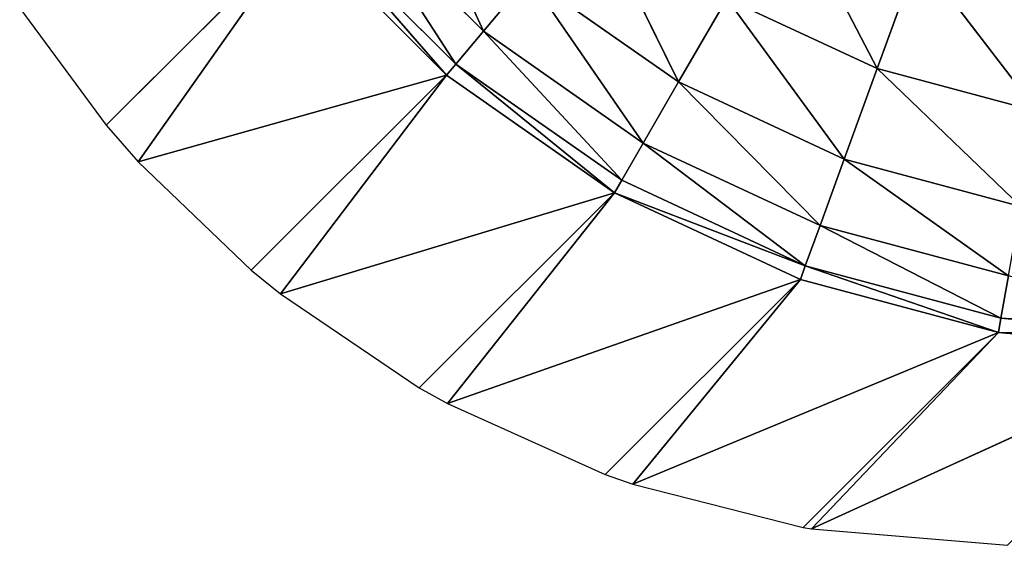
# Model space of a CAD drawing. Extents: x 0 to 500, y 0 to 420.
# Tile 1 of 256: x 0.8 to 4.99, y 0 to 2.24. Entities that reach past the tile are written whole.
import ezdxf

# ---------------------------------------------------------------- set-up
doc = ezdxf.new("R2010")
doc.units = 0
doc.header["$LTSCALE"] = 25.4
doc.layers.get('0').update_dxf_attribs({"linetype": 'CONTINUOUS'})

# ---------------------------------------------------------------- blocks, each defined once
blk = doc.blocks.new('5902539864175_-_S_STL')
at = {"color": 0}
for p, q in [((4.0609, 101.5344, 417.2336), (4.4454, 100.9374, 417.973)), ((4.0609, 101.5344, 417.2336), (4.4454, 100.9374, 417.973)), ((4.6196, 101.5344, 417.4941), (4.4454, 100.9374, 417.973)), ((4.6196, 101.5344, 417.4941), (4.4454, 100.9374, 417.973)), ((5.1266, 100.9374, 418.1555), (4.6196, 101.5344, 417.4941)), ((5.1266, 100.9374, 418.1555), (4.6196, 101.5344, 417.4941)), ((3.6012, 100.2679, 418.0298), (3.2284, 100.9374, 417.2704)), ((3.6012, 100.2679, 418.0298), (3.2284, 100.9374, 417.2704)), ((3.6012, 100.2679, 418.0298), (3.8061, 100.9374, 417.6749)), ((3.6012, 100.2679, 418.0298), (3.8061, 100.9374, 417.6749)), ((4.3052, 100.2679, 418.3581), (3.8061, 100.9374, 417.6749)), ((3.8061, 100.9374, 417.6749), (4.4454, 100.9374, 417.973)), ((4.3052, 100.2679, 418.3581), (3.8061, 100.9374, 417.6749)), ((3.8061, 100.9374, 417.6749), (4.4454, 100.9374, 417.973)), ((4.3052, 100.2679, 418.3581), (4.4454, 100.9374, 417.973)), ((4.3052, 100.2679, 418.3581), (4.4454, 100.9374, 417.973)), ((4.4454, 100.9374, 417.973), (5.1266, 100.9374, 418.1555)), ((5.0555, 100.2679, 418.5591), (4.4454, 100.9374, 417.973)), ((5.0555, 100.2679, 418.5591), (4.4454, 100.9374, 417.973)), ((4.4454, 100.9374, 417.973), (5.1266, 100.9374, 418.1555)), ((2.4157, 100.2679, 417.0351), (2.7721, 99.5426, 417.8141)), ((2.4157, 100.2679, 417.0351), (2.7721, 99.5426, 417.8141)), ((2.9649, 100.2679, 417.5843), (2.7721, 99.5426, 417.8141)), ((2.9649, 100.2679, 417.5843), (2.7721, 99.5426, 417.8141)), ((2.9649, 100.2679, 417.5843), (3.6012, 100.2679, 418.0298)), ((2.9649, 100.2679, 417.5843), (3.6012, 100.2679, 418.0298)), ((2.9649, 100.2679, 417.5843), (3.4512, 99.5426, 418.2896)), ((2.9649, 100.2679, 417.5843), (3.4512, 99.5426, 418.2896)), ((3.6012, 100.2679, 418.0298), (3.4512, 99.5426, 418.2896)), ((3.6012, 100.2679, 418.0298), (3.4512, 99.5426, 418.2896)), ((3.6012, 100.2679, 418.0298), (4.3052, 100.2679, 418.3581)), ((3.6012, 100.2679, 418.0298), (4.3052, 100.2679, 418.3581)), ((3.6012, 100.2679, 418.0298), (4.2026, 99.5426, 418.64)), ((3.6012, 100.2679, 418.0298), (4.2026, 99.5426, 418.64)), ((4.3052, 100.2679, 418.3581), (4.2026, 99.5426, 418.64)), ((4.3052, 100.2679, 418.3581), (4.2026, 99.5426, 418.64)), ((4.3052, 100.2679, 418.3581), (5.0555, 100.2679, 418.5591)), ((4.3052, 100.2679, 418.3581), (5.0555, 100.2679, 418.5591)), ((4.3052, 100.2679, 418.3581), (5.0034, 99.5426, 418.8546)), ((4.3052, 100.2679, 418.3581), (5.0034, 99.5426, 418.8546)), ((2.1859, 99.5426, 417.2279), (2.7721, 99.5426, 417.8141)), ((2.1859, 99.5426, 417.2279), (2.6546, 98.7793, 417.9542)), ((2.1859, 99.5426, 417.2279), (2.7721, 99.5426, 417.8141)), ((2.1859, 99.5426, 417.2279), (2.6546, 98.7793, 417.9542)), ((2.7721, 99.5426, 417.8141), (2.6546, 98.7793, 417.9542)), ((2.7721, 99.5426, 417.8141), (2.6546, 98.7793, 417.9542)), ((2.7721, 99.5426, 417.8141), (3.4512, 99.5426, 418.2896)), ((2.7721, 99.5426, 417.8141), (3.3598, 98.7793, 418.448)), ((2.7721, 99.5426, 417.8141), (3.4512, 99.5426, 418.2896)), ((2.7721, 99.5426, 417.8141), (3.3598, 98.7793, 418.448)), ((3.4512, 99.5426, 418.2896), (3.3598, 98.7793, 418.448)), ((3.4512, 99.5426, 418.2896), (3.3598, 98.7793, 418.448)), ((3.4512, 99.5426, 418.2896), (4.2026, 99.5426, 418.64)), ((3.4512, 99.5426, 418.2896), (4.14, 98.7793, 418.8118)), ((3.4512, 99.5426, 418.2896), (4.2026, 99.5426, 418.64)), ((3.4512, 99.5426, 418.2896), (4.14, 98.7793, 418.8118)), ((4.2026, 99.5426, 418.64), (4.14, 98.7793, 418.8118)), ((4.2026, 99.5426, 418.64), (4.14, 98.7793, 418.8118)), ((4.2026, 99.5426, 418.64), (5.0034, 99.5426, 418.8546)), ((4.2026, 99.5426, 418.64), (4.9716, 98.7793, 419.0346)), ((4.2026, 99.5426, 418.64), (5.0034, 99.5426, 418.8546)), ((4.2026, 99.5426, 418.64), (4.9716, 98.7793, 419.0346)), ((5.0034, 99.5426, 418.8546), (4.9716, 98.7793, 419.0346)), ((5.0034, 99.5426, 418.8546), (4.9716, 98.7793, 419.0346)), ((5.8292, 98.9064, 419.0879), (4.9716, 98.7793, 419.0346)), ((5.8292, 98.9064, 419.0879), (4.9716, 98.7793, 419.0346)), ((2.6546, 98.7793, 417.9542), (2.0458, 98.7793, 417.3454)), ((2.0458, 98.7793, 417.3454), (2.6156, 98.0615, 418.0007)), ((2.0458, 98.7793, 417.3454), (2.6156, 98.0615, 418.0007)), ((2.6546, 98.7793, 417.9542), (2.0458, 98.7793, 417.3454)), ((2.6546, 98.7793, 417.9542), (2.6156, 98.0615, 418.0007)), ((2.6546, 98.7793, 417.9542), (2.6156, 98.0615, 418.0007)), ((3.3598, 98.7793, 418.448), (2.6546, 98.7793, 417.9542)), ((2.6546, 98.7793, 417.9542), (3.3294, 98.0596, 418.5006)), ((2.6546, 98.7793, 417.9542), (3.3294, 98.0596, 418.5006)), ((3.3598, 98.7793, 418.448), (2.6546, 98.7793, 417.9542)), ((4.14, 98.7793, 418.8118), (3.3294, 98.0596, 418.5006)), ((3.3598, 98.7793, 418.448), (3.3294, 98.0596, 418.5006)), ((4.14, 98.7793, 418.8118), (3.3294, 98.0596, 418.5006)), ((3.3598, 98.7793, 418.448), (3.3294, 98.0596, 418.5006)), ((4.14, 98.7793, 418.8118), (3.3598, 98.7793, 418.448)), ((4.14, 98.7793, 418.8118), (3.3598, 98.7793, 418.448)), ((4.14, 98.7793, 418.8118), (4.1193, 98.0559, 418.869)), ((4.14, 98.7793, 418.8118), (4.1193, 98.0559, 418.869)), ((4.9716, 98.7793, 419.0346), (4.14, 98.7793, 418.8118)), ((4.14, 98.7793, 418.8118), (4.961, 98.0505, 419.0945)), ((4.14, 98.7793, 418.8118), (4.961, 98.0505, 419.0945)), ((4.9716, 98.7793, 419.0346), (4.14, 98.7793, 418.8118)), ((4.961, 98.0505, 419.0945), (4.9716, 98.7793, 419.0346)), ((4.961, 98.0505, 419.0945), (4.9716, 98.7793, 419.0346)), ((4.961, 98.0505, 419.0945), (5.8292, 98.7793, 419.1096)), ((4.961, 98.0505, 419.0945), (5.8292, 98.7793, 419.1096)), ((4.9716, 98.7793, 419.0346), (5.8292, 98.7793, 419.1096)), ((4.9716, 98.7793, 419.0346), (5.8292, 98.7793, 419.1096)), ((1.9993, 98.0615, 417.3845), (1.1697, 3, 418.2141)), ((1.9993, 98.0615, 417.3845), (1.1697, 3, 418.2141)), ((2.6156, 98.0615, 418.0007), (1.305, 3, 418.3687)), ((2.6156, 98.0615, 418.0007), (1.305, 3, 418.3687)), ((1.9993, 98.0615, 417.3845), (1.305, 3, 418.3687)), ((1.9993, 98.0615, 417.3845), (1.305, 3, 418.3687)), ((2.6156, 98.0615, 418.0007), (1.786, 3, 418.8303)), ((2.6156, 98.0615, 418.0007), (1.786, 3, 418.8303)), ((2.6156, 98.0615, 418.0007), (1.91, 3, 418.9311)), ((2.6156, 98.0615, 418.0007), (1.91, 3, 418.9311)), ((3.3294, 98.0596, 418.5006), (1.91, 3, 418.9311)), ((3.3294, 98.0596, 418.5006), (1.91, 3, 418.9311)), ((1.9993, 98.0615, 417.3845), (2.6156, 98.0615, 418.0007)), ((1.9993, 98.0615, 417.3845), (2.6156, 98.0615, 418.0007)), ((3.3294, 98.0596, 418.5006), (2.4999, 3, 419.3302)), ((3.3294, 98.0596, 418.5006), (2.4999, 3, 419.3302)), ((2.6156, 98.0615, 418.0007), (3.3294, 98.0596, 418.5006)), ((2.6156, 98.0615, 418.0007), (3.3294, 98.0596, 418.5006)), ((3.3294, 98.0596, 418.5006), (2.6195, 3, 419.3971)), ((3.3294, 98.0596, 418.5006), (2.6195, 3, 419.3971)), ((4.1193, 98.0559, 418.869), (2.6195, 3, 419.3971)), ((4.1193, 98.0559, 418.869), (2.6195, 3, 419.3971)), ((4.1193, 98.0559, 418.869), (3.2897, 3, 419.6985)), ((4.1193, 98.0559, 418.869), (3.2897, 3, 419.6985)), ((3.3294, 98.0596, 418.5006), (4.1193, 98.0559, 418.869)), ((3.3294, 98.0596, 418.5006), (4.1193, 98.0559, 418.869)), ((4.1193, 98.0559, 418.869), (3.4077, 3, 419.7397)), ((4.1193, 98.0559, 418.869), (3.4077, 3, 419.7397)), ((4.961, 98.0505, 419.0945), (3.4077, 3, 419.7397)), ((4.961, 98.0505, 419.0945), (3.4077, 3, 419.7397)), ((4.1193, 98.0559, 418.869), (4.961, 98.0505, 419.0945)), ((4.1193, 98.0559, 418.869), (4.961, 98.0505, 419.0945)), ((4.961, 98.0505, 419.0945), (4.1316, 3, 419.924)), ((4.961, 98.0505, 419.0945), (4.1316, 3, 419.924)), ((4.961, 98.0505, 419.0945), (4.1669, 3, 419.9301)), ((4.961, 98.0505, 419.0945), (4.1669, 3, 419.9301)), ((5.8292, 98.0436, 419.1706), (4.1669, 3, 419.9301)), ((5.8292, 98.0436, 419.1706), (4.1669, 3, 419.9301)), ((4.961, 98.0505, 419.0945), (5.8292, 98.0436, 419.1706)), ((4.961, 98.0505, 419.0945), (5.8292, 98.0436, 419.1706)), ((0.8017, 3, 417.7157), (1.1697, 3, 418.2141)), ((1.1697, 3, 418.2141), (1.305, 3, 418.3687)), ((1.305, 3, 418.3687), (1.786, 3, 418.8303)), ((1.786, 3, 418.8303), (1.91, 3, 418.9311)), ((1.91, 3, 418.9311), (2.4999, 3, 419.3302)), ((2.4999, 3, 419.3302), (2.6195, 3, 419.3971)), ((2.6195, 3, 419.3971), (3.2897, 3, 419.6985)), ((3.2897, 3, 419.6985), (3.4077, 3, 419.7397)), ((3.4077, 3, 419.7397), (4.1316, 3, 419.924)), ((4.1316, 3, 419.924), (4.1669, 3, 419.9301)), ((4.1669, 3, 419.9301), (4.9998, 3, 420))]:
    blk.add_line(p, q, dxfattribs=at)
mesh = blk.add_polyface(dxfattribs=at)
corners = [(4.4454, 100.9374, 417.973), (4.0609, 101.5344, 417.2336), (3.8061, 100.9374, 417.6749)]
mesh.append_faces([[corners[k] for k in face] for face in [(0, 1, 2)]], dxfattribs={"color": 0})
mesh = blk.add_polyface(dxfattribs=at)
corners = [(4.6196, 101.5344, 417.4941), (4.0609, 101.5344, 417.2336), (4.4454, 100.9374, 417.973)]
mesh.append_faces([[corners[k] for k in face] for face in [(0, 1, 2)]], dxfattribs={"color": 0})
mesh = blk.add_polyface(dxfattribs=at)
corners = [(5.1266, 100.9374, 418.1555), (4.6196, 101.5344, 417.4941), (4.4454, 100.9374, 417.973)]
mesh.append_faces([[corners[k] for k in face] for face in [(0, 1, 2)]], dxfattribs={"color": 0})
mesh = blk.add_polyface(dxfattribs=at)
corners = [(5.2151, 101.5344, 417.6537), (4.6196, 101.5344, 417.4941), (5.1266, 100.9374, 418.1555)]
mesh.append_faces([[corners[k] for k in face] for face in [(0, 1, 2)]], dxfattribs={"color": 0})
mesh = blk.add_polyface(dxfattribs=at)
corners = [(3.6012, 100.2679, 418.0298), (3.2284, 100.9374, 417.2704), (2.9649, 100.2679, 417.5843)]
mesh.append_faces([[corners[k] for k in face] for face in [(0, 1, 2)]], dxfattribs={"color": 0})
mesh = blk.add_polyface(dxfattribs=at)
corners = [(3.8061, 100.9374, 417.6749), (3.2284, 100.9374, 417.2704), (3.6012, 100.2679, 418.0298)]
mesh.append_faces([[corners[k] for k in face] for face in [(0, 1, 2)]], dxfattribs={"color": 0})
mesh = blk.add_polyface(dxfattribs=at)
corners = [(4.3052, 100.2679, 418.3581), (3.8061, 100.9374, 417.6749), (3.6012, 100.2679, 418.0298)]
mesh.append_faces([[corners[k] for k in face] for face in [(0, 1, 2)]], dxfattribs={"color": 0})
mesh = blk.add_polyface(dxfattribs=at)
corners = [(4.4454, 100.9374, 417.973), (3.8061, 100.9374, 417.6749), (4.3052, 100.2679, 418.3581)]
mesh.append_faces([[corners[k] for k in face] for face in [(0, 1, 2)]], dxfattribs={"color": 0})
mesh = blk.add_polyface(dxfattribs=at)
corners = [(5.0555, 100.2679, 418.5591), (4.4454, 100.9374, 417.973), (4.3052, 100.2679, 418.3581)]
mesh.append_faces([[corners[k] for k in face] for face in [(0, 1, 2)]], dxfattribs={"color": 0})
mesh = blk.add_polyface(dxfattribs=at)
corners = [(5.1266, 100.9374, 418.1555), (4.4454, 100.9374, 417.973), (5.0555, 100.2679, 418.5591)]
mesh.append_faces([[corners[k] for k in face] for face in [(0, 1, 2)]], dxfattribs={"color": 0})
mesh = blk.add_polyface(dxfattribs=at)
corners = [(2.4157, 100.2679, 417.0351), (2.1859, 99.5426, 417.2279), (2.7721, 99.5426, 417.8141)]
mesh.append_faces([[corners[k] for k in face] for face in [(0, 1, 2)]], dxfattribs={"color": 0})
mesh = blk.add_polyface(dxfattribs=at)
corners = [(2.9649, 100.2679, 417.5843), (2.4157, 100.2679, 417.0351), (2.7721, 99.5426, 417.8141)]
mesh.append_faces([[corners[k] for k in face] for face in [(0, 1, 2)]], dxfattribs={"color": 0})
mesh = blk.add_polyface(dxfattribs=at)
corners = [(3.4512, 99.5426, 418.2896), (2.9649, 100.2679, 417.5843), (2.7721, 99.5426, 417.8141)]
mesh.append_faces([[corners[k] for k in face] for face in [(0, 1, 2)]], dxfattribs={"color": 0})
mesh = blk.add_polyface(dxfattribs=at)
corners = [(3.6012, 100.2679, 418.0298), (2.9649, 100.2679, 417.5843), (3.4512, 99.5426, 418.2896)]
mesh.append_faces([[corners[k] for k in face] for face in [(0, 1, 2)]], dxfattribs={"color": 0})
mesh = blk.add_polyface(dxfattribs=at)
corners = [(4.2026, 99.5426, 418.64), (3.6012, 100.2679, 418.0298), (3.4512, 99.5426, 418.2896)]
mesh.append_faces([[corners[k] for k in face] for face in [(0, 1, 2)]], dxfattribs={"color": 0})
mesh = blk.add_polyface(dxfattribs=at)
corners = [(4.3052, 100.2679, 418.3581), (3.6012, 100.2679, 418.0298), (4.2026, 99.5426, 418.64)]
mesh.append_faces([[corners[k] for k in face] for face in [(0, 1, 2)]], dxfattribs={"color": 0})
mesh = blk.add_polyface(dxfattribs=at)
corners = [(5.0034, 99.5426, 418.8546), (4.3052, 100.2679, 418.3581), (4.2026, 99.5426, 418.64)]
mesh.append_faces([[corners[k] for k in face] for face in [(0, 1, 2)]], dxfattribs={"color": 0})
mesh = blk.add_polyface(dxfattribs=at)
corners = [(5.0555, 100.2679, 418.5591), (4.3052, 100.2679, 418.3581), (5.0034, 99.5426, 418.8546)]
mesh.append_faces([[corners[k] for k in face] for face in [(0, 1, 2)]], dxfattribs={"color": 0})
mesh = blk.add_polyface(dxfattribs=at)
corners = [(2.6546, 98.7793, 417.9542), (2.1859, 99.5426, 417.2279), (2.0458, 98.7793, 417.3454)]
mesh.append_faces([[corners[k] for k in face] for face in [(0, 1, 2)]], dxfattribs={"color": 0})
mesh = blk.add_polyface(dxfattribs=at)
corners = [(2.1859, 99.5426, 417.2279), (2.6546, 98.7793, 417.9542), (2.7721, 99.5426, 417.8141)]
mesh.append_faces([[corners[k] for k in face] for face in [(0, 1, 2)]], dxfattribs={"color": 0})
mesh = blk.add_polyface(dxfattribs=at)
corners = [(3.3598, 98.7793, 418.448), (2.7721, 99.5426, 417.8141), (2.6546, 98.7793, 417.9542)]
mesh.append_faces([[corners[k] for k in face] for face in [(0, 1, 2)]], dxfattribs={"color": 0})
mesh = blk.add_polyface(dxfattribs=at)
corners = [(3.4512, 99.5426, 418.2896), (2.7721, 99.5426, 417.8141), (3.3598, 98.7793, 418.448)]
mesh.append_faces([[corners[k] for k in face] for face in [(0, 1, 2)]], dxfattribs={"color": 0})
mesh = blk.add_polyface(dxfattribs=at)
corners = [(4.14, 98.7793, 418.8118), (3.4512, 99.5426, 418.2896), (3.3598, 98.7793, 418.448)]
mesh.append_faces([[corners[k] for k in face] for face in [(0, 1, 2)]], dxfattribs={"color": 0})
mesh = blk.add_polyface(dxfattribs=at)
corners = [(4.2026, 99.5426, 418.64), (3.4512, 99.5426, 418.2896), (4.14, 98.7793, 418.8118)]
mesh.append_faces([[corners[k] for k in face] for face in [(0, 1, 2)]], dxfattribs={"color": 0})
mesh = blk.add_polyface(dxfattribs=at)
corners = [(4.9716, 98.7793, 419.0346), (4.2026, 99.5426, 418.64), (4.14, 98.7793, 418.8118)]
mesh.append_faces([[corners[k] for k in face] for face in [(0, 1, 2)]], dxfattribs={"color": 0})
mesh = blk.add_polyface(dxfattribs=at)
corners = [(5.0034, 99.5426, 418.8546), (4.2026, 99.5426, 418.64), (4.9716, 98.7793, 419.0346)]
mesh.append_faces([[corners[k] for k in face] for face in [(0, 1, 2)]], dxfattribs={"color": 0})
mesh = blk.add_polyface(dxfattribs=at)
corners = [(5.8292, 98.9064, 419.0879), (5.0034, 99.5426, 418.8546), (4.9716, 98.7793, 419.0346)]
mesh.append_faces([[corners[k] for k in face] for face in [(0, 1, 2)]], dxfattribs={"color": 0})
mesh = blk.add_polyface(dxfattribs=at)
corners = [(5.8292, 98.9064, 419.0879), (4.9716, 98.7793, 419.0346), (5.8292, 98.7793, 419.1096)]
mesh.append_faces([[corners[k] for k in face] for face in [(0, 1, 2)]], dxfattribs={"color": 0})
mesh = blk.add_polyface(dxfattribs=at)
corners = [(2.6156, 98.0615, 418.0007), (2.0458, 98.7793, 417.3454), (1.9993, 98.0615, 417.3845)]
mesh.append_faces([[corners[k] for k in face] for face in [(0, 1, 2)]], dxfattribs={"color": 0})
mesh = blk.add_polyface(dxfattribs=at)
corners = [(2.6546, 98.7793, 417.9542), (2.0458, 98.7793, 417.3454), (2.6156, 98.0615, 418.0007)]
mesh.append_faces([[corners[k] for k in face] for face in [(0, 1, 2)]], dxfattribs={"color": 0})
mesh = blk.add_polyface(dxfattribs=at)
corners = [(3.3294, 98.0596, 418.5006), (2.6546, 98.7793, 417.9542), (2.6156, 98.0615, 418.0007)]
mesh.append_faces([[corners[k] for k in face] for face in [(0, 1, 2)]], dxfattribs={"color": 0})
mesh = blk.add_polyface(dxfattribs=at)
corners = [(3.3598, 98.7793, 418.448), (2.6546, 98.7793, 417.9542), (3.3294, 98.0596, 418.5006)]
mesh.append_faces([[corners[k] for k in face] for face in [(0, 1, 2)]], dxfattribs={"color": 0})
mesh = blk.add_polyface(dxfattribs=at)
corners = [(4.14, 98.7793, 418.8118), (3.3294, 98.0596, 418.5006), (4.1193, 98.0559, 418.869)]
mesh.append_faces([[corners[k] for k in face] for face in [(0, 1, 2)]], dxfattribs={"color": 0})
mesh = blk.add_polyface(dxfattribs=at)
corners = [(4.14, 98.7793, 418.8118), (3.3598, 98.7793, 418.448), (3.3294, 98.0596, 418.5006)]
mesh.append_faces([[corners[k] for k in face] for face in [(0, 1, 2)]], dxfattribs={"color": 0})
mesh = blk.add_polyface(dxfattribs=at)
corners = [(4.961, 98.0505, 419.0945), (4.14, 98.7793, 418.8118), (4.1193, 98.0559, 418.869)]
mesh.append_faces([[corners[k] for k in face] for face in [(0, 1, 2)]], dxfattribs={"color": 0})
mesh = blk.add_polyface(dxfattribs=at)
corners = [(4.9716, 98.7793, 419.0346), (4.14, 98.7793, 418.8118), (4.961, 98.0505, 419.0945)]
mesh.append_faces([[corners[k] for k in face] for face in [(0, 1, 2)]], dxfattribs={"color": 0})
mesh = blk.add_polyface(dxfattribs=at)
corners = [(5.8292, 98.7793, 419.1096), (4.9716, 98.7793, 419.0346), (4.961, 98.0505, 419.0945)]
mesh.append_faces([[corners[k] for k in face] for face in [(0, 1, 2)]], dxfattribs={"color": 0})
mesh = blk.add_polyface(dxfattribs=at)
corners = [(5.8292, 98.7793, 419.1096), (4.961, 98.0505, 419.0945), (5.8292, 98.0436, 419.1706)]
mesh.append_faces([[corners[k] for k in face] for face in [(0, 1, 2)]], dxfattribs={"color": 0})
mesh = blk.add_polyface(dxfattribs=at)
corners = [(1.9993, 98.0615, 417.3845), (0.8017, 3, 417.7157), (1.1697, 3, 418.2141)]
mesh.append_faces([[corners[k] for k in face] for face in [(0, 1, 2)]], dxfattribs={"color": 0})
mesh = blk.add_polyface(dxfattribs=at)
corners = [(1.9993, 98.0615, 417.3845), (1.1697, 3, 418.2141), (1.305, 3, 418.3687)]
mesh.append_faces([[corners[k] for k in face] for face in [(0, 1, 2)]], dxfattribs={"color": 0})
mesh = blk.add_polyface(dxfattribs=at)
corners = [(2.6156, 98.0615, 418.0007), (1.305, 3, 418.3687), (1.786, 3, 418.8303)]
mesh.append_faces([[corners[k] for k in face] for face in [(0, 1, 2)]], dxfattribs={"color": 0})
mesh = blk.add_polyface(dxfattribs=at)
corners = [(2.6156, 98.0615, 418.0007), (1.9993, 98.0615, 417.3845), (1.305, 3, 418.3687)]
mesh.append_faces([[corners[k] for k in face] for face in [(0, 1, 2)]], dxfattribs={"color": 0})
mesh = blk.add_polyface(dxfattribs=at)
corners = [(2.6156, 98.0615, 418.0007), (1.786, 3, 418.8303), (1.91, 3, 418.9311)]
mesh.append_faces([[corners[k] for k in face] for face in [(0, 1, 2)]], dxfattribs={"color": 0})
mesh = blk.add_polyface(dxfattribs=at)
corners = [(3.3294, 98.0596, 418.5006), (2.6156, 98.0615, 418.0007), (1.91, 3, 418.9311)]
mesh.append_faces([[corners[k] for k in face] for face in [(0, 1, 2)]], dxfattribs={"color": 0})
mesh = blk.add_polyface(dxfattribs=at)
corners = [(3.3294, 98.0596, 418.5006), (1.91, 3, 418.9311), (2.4999, 3, 419.3302)]
mesh.append_faces([[corners[k] for k in face] for face in [(0, 1, 2)]], dxfattribs={"color": 0})
mesh = blk.add_polyface(dxfattribs=at)
corners = [(3.3294, 98.0596, 418.5006), (2.4999, 3, 419.3302), (2.6195, 3, 419.3971)]
mesh.append_faces([[corners[k] for k in face] for face in [(0, 1, 2)]], dxfattribs={"color": 0})
mesh = blk.add_polyface(dxfattribs=at)
corners = [(4.1193, 98.0559, 418.869), (3.3294, 98.0596, 418.5006), (2.6195, 3, 419.3971)]
mesh.append_faces([[corners[k] for k in face] for face in [(0, 1, 2)]], dxfattribs={"color": 0})
mesh = blk.add_polyface(dxfattribs=at)
corners = [(4.1193, 98.0559, 418.869), (2.6195, 3, 419.3971), (3.2897, 3, 419.6985)]
mesh.append_faces([[corners[k] for k in face] for face in [(0, 1, 2)]], dxfattribs={"color": 0})
mesh = blk.add_polyface(dxfattribs=at)
corners = [(4.1193, 98.0559, 418.869), (3.2897, 3, 419.6985), (3.4077, 3, 419.7397)]
mesh.append_faces([[corners[k] for k in face] for face in [(0, 1, 2)]], dxfattribs={"color": 0})
mesh = blk.add_polyface(dxfattribs=at)
corners = [(4.961, 98.0505, 419.0945), (4.1193, 98.0559, 418.869), (3.4077, 3, 419.7397)]
mesh.append_faces([[corners[k] for k in face] for face in [(0, 1, 2)]], dxfattribs={"color": 0})
mesh = blk.add_polyface(dxfattribs=at)
corners = [(4.961, 98.0505, 419.0945), (3.4077, 3, 419.7397), (4.1316, 3, 419.924)]
mesh.append_faces([[corners[k] for k in face] for face in [(0, 1, 2)]], dxfattribs={"color": 0})
mesh = blk.add_polyface(dxfattribs=at)
corners = [(4.961, 98.0505, 419.0945), (4.1316, 3, 419.924), (4.1669, 3, 419.9301)]
mesh.append_faces([[corners[k] for k in face] for face in [(0, 1, 2)]], dxfattribs={"color": 0})
mesh = blk.add_polyface(dxfattribs=at)
corners = [(5.8292, 98.0436, 419.1706), (4.961, 98.0505, 419.0945), (4.1669, 3, 419.9301)]
mesh.append_faces([[corners[k] for k in face] for face in [(0, 1, 2)]], dxfattribs={"color": 0})
mesh = blk.add_polyface(dxfattribs=at)
corners = [(5.8292, 98.0436, 419.1706), (4.1669, 3, 419.9301), (4.9998, 3, 420)]
mesh.append_faces([[corners[k] for k in face] for face in [(0, 1, 2)]], dxfattribs={"color": 0})

msp = doc.modelspace()

# ---------------------------------------------------------------- block references
at = {"color": 254, "extrusion": (0, -1, -5.55112e-17)}
msp.add_blockref('5902539864175_-_S_STL', (0, 0, -420), dxfattribs=at)

doc.saveas('drawing.dxf')
